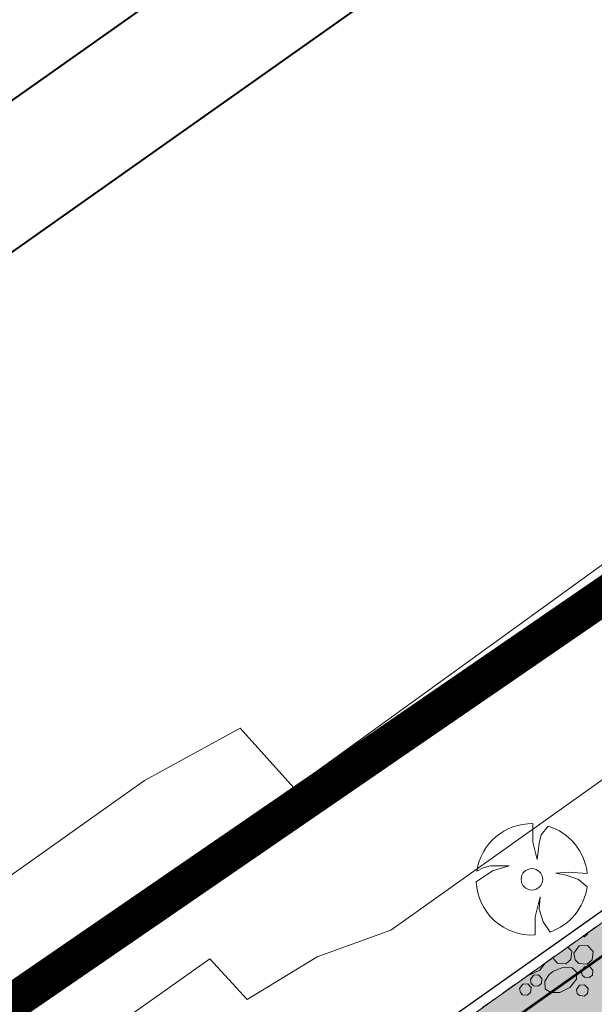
# Model space of a CAD drawing. Header units: metres. Extents: x 148425 to 149111, y 486065 to 486671.
# Tile 24 of 81: x 148547 to 148570, y 486356 to 486396. Entities that reach past the tile are written whole.
import ezdxf

# ---------------------------------------------------------------- set-up
doc = ezdxf.new("R2010")
doc.units = ezdxf.units.M
doc.header["$MEASUREMENT"] = 0
doc.linetypes.add('1-3 (0.10)', pattern=[4, 1, -3])
doc.linetypes.add('DGN Style 2', pattern=[1, 0.6, -0.4])
for name, color, linetype, lineweight in [('BWR-best-situatie', 2, 'Continuous', 13), ('BWR-nieuw-belijning-1-3 streep dik 100', 51, '1-3 (0.10)', 0), ('BWR-verw-drain ø 80', 60, 'drainagew', 30), ('BWR-verw-situatie', 214, 'DGN Style 2', 13), ('TOP-L-topo objecten punt', 7, 'Continuous', 0), ('TOP-L-topo objecten vlak', 7, 'Continuous', 0), ('WVB-alg-onderhoek', 7, 'Continuous', 30), ('WVB-alg-werkgrens', 6, 'Continuous', 53), ('WVB-pen-dik 013', 1, 'Continuous', 0), ('WVB-raster-20%', 254, 'Continuous', 30)]:
    doc.layers.add(name, color=color, linetype=linetype, lineweight=lineweight)
doc.styles.add('Style-WORKING', font='WORKING.shx')
doc.linetypes.add('drainagew', pattern='A,2.1,["V",Style-WORKING,S=0.700002,R=0,X=-0.228,Y=-0.367],2.9,-0.32,0.02,-0.32,0.4,-0.32,0.05,-0.32', length=6.75)

# ---------------------------------------------------------------- blocks, each defined once
blk = doc.blocks.new('BBOOM')
at = {"layer": 'BWR-best-situatie'}
for p, q in [((0.016, 0.603), (0.016, 0.9)), ((0.016, 0.804), (0.016, 0.871)), ((0.26, 0.861), (0.15, 0.72)), ((0.15, 0.72), (0.116, 0.586)), ((0.083, 0.318), (0.016, 0.603)), ((0.116, 0.586), (0.083, 0.318)), ((-0.787, 0.185), (-0.89, 0.134)), ((-0.67, 0.217), (-0.787, 0.185)), ((-0.368, 0.218), (-0.67, 0.217)), ((-0.637, 0.135), (-0.368, 0.218)), ((-0.9, -0.042), (-0.637, 0.135)), ((0.384, 0.1), (0.586, 0.117)), ((0.551, 0.067), (0.384, 0.1)), ((0.752, 0), (0.551, 0.067)), ((0.586, 0.117), (0.895, 0.092)), ((0.89, -0.121), (0.752, 0)), ((0.133, -0.283), (0.05, -0.603)), ((0.116, -0.484), (0.133, -0.283)), ((0.05, -0.603), (0.051, -0.899)), ((0.184, -0.685), (0.116, -0.484)), ((0.293, -0.851), (0.184, -0.685))]:
    blk.add_line(p, q, dxfattribs=at)
blk.add_circle((0, 0), 0.174, dxfattribs=at)
for start, end in [(88.9495, 171.4867), (5.8447, 73.1614), (182.6375, 273.2485), (289.0687, 352.197)]:
    blk.add_arc((-0.001, 0), 0.9, start, end, dxfattribs=at)

msp = doc.modelspace()

# ---------------------------------------------------------------- hatches: boundary and pattern name
at = {"layer": 'WVB-raster-20%', "linetype": 'Continuous', "lineweight": 0}
msp.add_hatch(color=256, dxfattribs=at).paths.add_polyline_path([(148533.282, 486328.506), (148542.896, 486322.419), (148542.892, 486322.421), (148544.421, 486325.181), (148546.054, 486327.762), (148546.882, 486329.013), (148547.738, 486330.245), (148548.621, 486331.456), (148549.521, 486332.632), (148550.449, 486333.789), (148551.401, 486334.925), (148552.377, 486336.041), (148553.375, 486337.138), (148554.393, 486338.216), (148555.43, 486339.275), (148556.497, 486340.325), (148557.585, 486341.355), (148558.694, 486342.365), (148559.822, 486343.352), (148560.969, 486344.318), (148562.134, 486345.261), (148563.317, 486346.181), (148564.517, 486347.077), (148573.278, 486353.429), (148578.585, 486357.139), (148574.733, 486362.601), (148561.632, 486353.285), (148552.063, 486346.543), (148550.539, 486345.454), (148549.684, 486344.812), (148548.837, 486344.158), (148548, 486343.493), (148547.171, 486342.817), (148546.351, 486342.13), (148545.54, 486341.432), (148544.74, 486340.724), (148543.949, 486340.006), (148543.217, 486339.324), (148542.494, 486338.632), (148541.78, 486337.931), (148541.074, 486337.222), (148540.377, 486336.504), (148539.687, 486335.78), (148539.072, 486335.12), (148538.464, 486334.454), (148537.863, 486333.781), (148537.269, 486333.103), (148536.681, 486332.418)], flags=0)

# ---------------------------------------------------------------- linework, layer by layer
at = {"layer": 'BWR-nieuw-belijning-1-3 streep dik 100', "color": 7, "const_width": 0.1, "flags": 128}
msp.add_lwpolyline([(148575.378, 486361.686), (148549.903, 486343.654)], dxfattribs=at)
at = {"layer": 'BWR-verw-drain ø 80', "linetype": 'drainagew', "ltscale": 2.5}
msp.add_line((148547.584, 486343.873), (148591.935, 486375.24), dxfattribs=at)
at = {"layer": 'BWR-verw-situatie', "flags": 128}
msp.add_lwpolyline([(148574.733, 486362.601), (148561.632, 486353.285), (148552.063, 486346.543)], dxfattribs=at)
at = {"layer": 'TOP-L-topo objecten vlak', "color": 7, "linetype": 'Continuous', "lineweight": 0}
msp.add_line((148940.022, 486670.511), (148425.361, 486307.159), dxfattribs=at)
msp.add_line((148940.022, 486670.511), (148425.361, 486307.159), dxfattribs=at)
msp.add_line((148940.022, 486670.511), (148425.361, 486307.159), dxfattribs=at)
at = {"layer": 'TOP-L-topo objecten vlak', "color": 7, "linetype": 'Continuous', "lineweight": 0, "flags": 128}
for points in [[(148604.732, 486403.457), (148602.223, 486396.973), (148601.931, 486396.595), (148601.608, 486396.243), (148601.257, 486395.92), (148600.879, 486395.628), (148577.362, 486379.01), (148557.658, 486364.753), (148555.481, 486367.158), (148551.623, 486365.048), (148541.583, 486357.924)], [(148517.61, 486327.79), (148520.079, 486327.925), (148523.279, 486328.1), (148526.353, 486333.116), (148529.358, 486337.136), (148533.804, 486342.082), (148538.702, 486346.582), (148544.006, 486350.594), (148554.263, 486357.842), (148555.773, 486356.208), (148558.589, 486357.925), (148561.572, 486359.011), (148606.959, 486391.275)]]:
    msp.add_lwpolyline(points, dxfattribs=at)
at = {"layer": 'WVB-alg-onderhoek', "lineweight": 40, "ltscale": 500}
msp.add_line((148940.022, 486670.511), (148425.361, 486307.159), dxfattribs=at)
at = {"layer": 'WVB-alg-onderhoek', "lineweight": 40, "flags": 128}
msp.add_lwpolyline([(148601.941, 486074.385), (149104.348, 486429.086), (148938.821, 486663.542), (148436.414, 486308.842)], close=True, dxfattribs=at)
msp.add_lwpolyline([(148601.941, 486074.385), (149104.348, 486429.086), (148938.821, 486663.542), (148436.414, 486308.842)], close=True, dxfattribs=at)
msp.add_lwpolyline([(148601.941, 486074.385), (149104.348, 486429.086), (148938.821, 486663.542), (148436.414, 486308.842)], close=True, dxfattribs=at)
at = {"layer": 'WVB-alg-onderhoek', "lineweight": 40, "ltscale": 500}
msp.add_3dface([(148601.941, 486074.385), (149104.348, 486429.086), (148938.821, 486663.542), (148436.414, 486308.842)], dxfattribs=at)
at = {"layer": 'WVB-alg-werkgrens', "linetype": 'Continuous', "ltscale": 2.5, "const_width": 1.5, "flags": 128}
msp.add_lwpolyline([(148933.417, 486497.811), (148874.414, 486581.384), (148538.89, 486351.023), (148526.845, 486327.911), (148530.985, 486325.229), (148531.106, 486326.817), (148532.707, 486327.686), (148532.626, 486326.155), (148530.985, 486325.229), (148539.247, 486319.878), (148535.438, 486309.432), (148532.522, 486299.181), (148531.73, 486286.904), (148532.07, 486275.415), (148533.054, 486268.785), (148534.125, 486264.381), (148536.125, 486258.311), (148550.85, 486226.663)], close=True, dxfattribs=at)
at = {"layer": 'WVB-pen-dik 013', "flags": 128}
for points in [[(148569.518, 486358.893), (148569.513, 486358.844), (148569.39, 486358.739), (148569.311, 486358.745)], [(148568.72, 486358.325), (148568.875, 486358.161), (148568.843, 486357.824), (148568.635, 486357.651), (148568.303, 486357.676), (148568.148, 486357.829), (148568.133, 486357.908)], [(148568.96, 486358.074), (148569.173, 486358.371), (148569.508, 486358.391), (148569.74, 486358.149), (148569.705, 486357.811), (148569.498, 486357.639), (148569.168, 486357.661), (148569.013, 486357.814), (148568.96, 486358.074)], [(148567.8, 486357.671), (148567.583, 486357.396), (148567.18, 486357.196), (148567.131, 486357.195)], [(148568.143, 486357.356), (148568.538, 486357.514), (148568.898, 486357.481), (148569.07, 486357.316), (148569.063, 486357.026), (148568.803, 486356.691), (148568.4, 486356.491), (148568.02, 486356.486), (148567.805, 486356.636), (148567.788, 486356.941), (148567.963, 486357.209), (148568.16, 486357.366)], [(148569.268, 486357.349), (148569.393, 486357.531), (148569.595, 486357.541), (148569.735, 486357.396), (148569.713, 486357.191), (148569.588, 486357.089), (148569.39, 486357.104), (148569.295, 486357.194), (148569.268, 486357.349)], [(148566.773, 486356.644), (148566.9, 486356.824), (148567.1, 486356.836), (148567.238, 486356.689), (148567.218, 486356.486), (148567.095, 486356.381), (148566.895, 486356.399), (148566.803, 486356.489), (148566.773, 486356.644)], [(148567.208, 486357.009), (148567.335, 486357.186), (148567.535, 486357.199), (148567.675, 486357.054), (148567.653, 486356.849), (148567.528, 486356.746), (148567.33, 486356.761), (148567.238, 486356.851), (148567.208, 486357.009)], [(148569.068, 486356.609), (148569.195, 486356.789), (148569.395, 486356.801), (148569.535, 486356.656), (148569.513, 486356.451), (148569.39, 486356.346), (148569.19, 486356.364), (148569.098, 486356.454), (148569.068, 486356.609)]]:
    msp.add_lwpolyline(points, dxfattribs=at)
at = {"layer": 'WVB-raster-20%', "linetype": 'Continuous', "lineweight": 0, "flags": 128}
msp.add_lwpolyline([(148573.278, 486353.429), (148578.585, 486357.139), (148574.733, 486362.601), (148561.632, 486353.285)], dxfattribs=at)

# ---------------------------------------------------------------- block references
at = {"layer": 'TOP-L-topo objecten punt', "color": 7, "linetype": 'Continuous', "lineweight": 0, "xscale": 2.5, "yscale": 2.5, "zscale": 2.5}
msp.add_blockref('BBOOM', (148567.269, 486361.058), dxfattribs=at)

doc.saveas('drawing.dxf')
